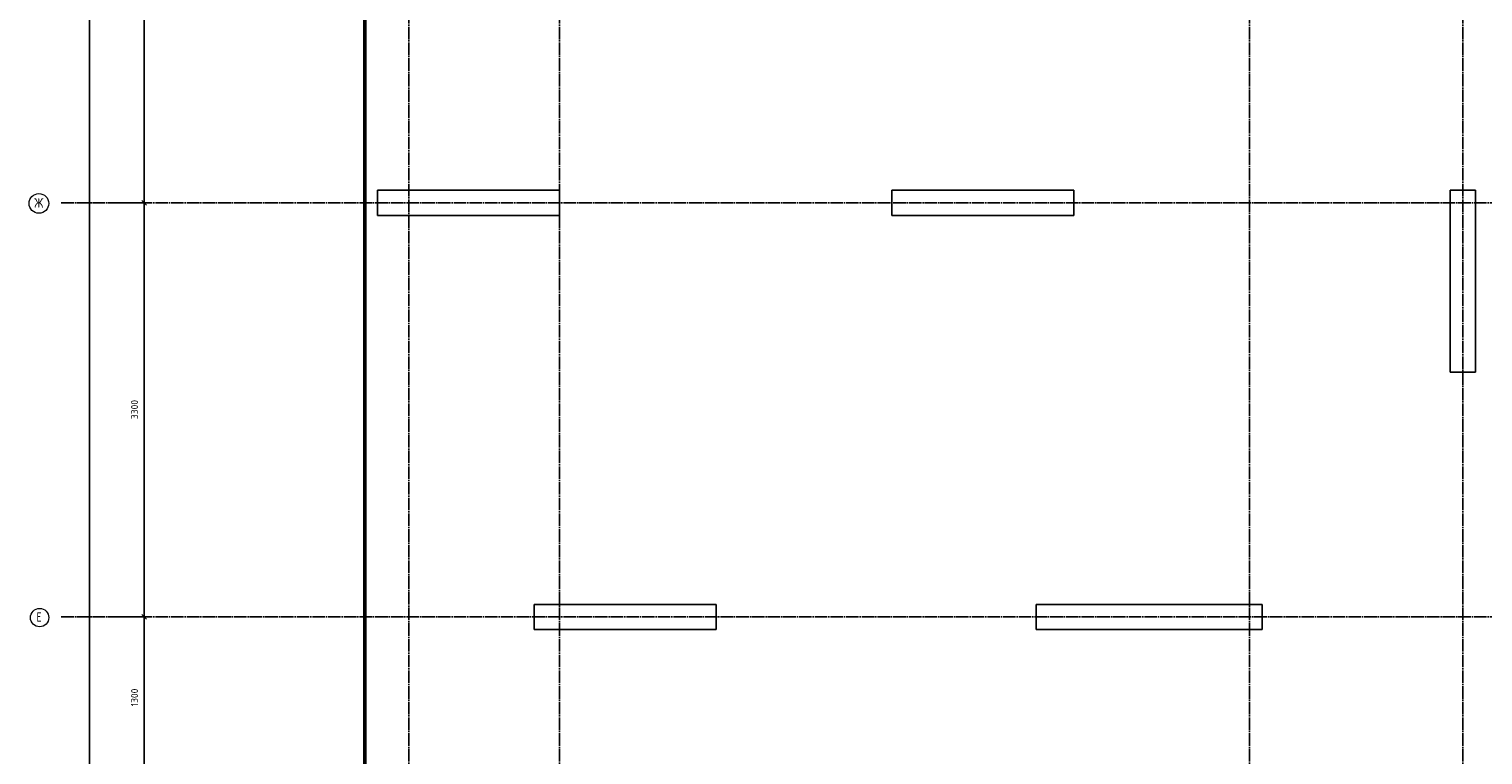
# Model space of a CAD drawing. Header units: millimetres. Extents: x -3026 to 47325, y -2839 to 55854.
# Tile 5 of 130: x -3026 to 8560, y 14100 to 19885. Entities that reach past the tile are written whole.
import ezdxf

# ---------------------------------------------------------------- set-up
doc = ezdxf.new("R2010")
doc.units = ezdxf.units.MM
doc.header["$PDMODE"] = 65
doc.linetypes.add('______11', pattern=[125, 100, -12.5, 0, -12.5])
doc.linetypes.add('______5', pattern=[275, 200, -25, 25, -25])
doc.layers.add('Standard', color=7, linetype='Continuous', lineweight=25)
doc.layers.add('Размерная линия_ общее', color=7, linetype='Continuous', lineweight=13)
doc.layers.add('Осевая линия_ общее', color=7, linetype='______5', lineweight=13, true_color=0xa0a0a0)
doc.styles.add('ISOCPEUR', font='ISOCPEUR')
doc.dimstyles.new('DIMSTYLE_3', dxfattribs={"dimtxt": 55, "dimasz": 62.5, "dimexe": 0, "dimexo": 0, "dimgap": 27.5, "dimtad": 2, "dimdec": 0, "dimrnd": 5, "dimzin": 12, "dimdsep": 46, "dimtxsty": 'ISOCPEUR', "dimblk1": 'ALL_ML_STRICH', "dimblk2": 'ALL_ML_STRICH', "dimsah": 1, "dimcen": 0, "dimclrd": 7, "dimclre": 256, "dimclrt": 7, "dimadec": 0, "dimazin": 0, "dimtfac": 1, "dimtdec": 0, "dimtix": 1, "dimtmove": 2, "dimatfit": 3, "dimfxl": 0, "dimtzin": 0, "dimlwd": 0, "dimlwe": -3, "dimarcsym": 0})

# ---------------------------------------------------------------- blocks, each defined once
blk = doc.blocks.new('ALL_ML_STRICH')
at = {"color": 0, "linetype": 'ByBlock', "lineweight": -2}
for p, q in [((-1, 0), (0.5, 0)), ((-0.3, -0.3), (0.3, 0.3)), ((0, -0.5), (0, 0.5))]:
    blk.add_line(p, q, dxfattribs=at)
blk = doc.blocks.new('*D239')
at = {"layer": 'DEFPOINTS', "color": 7, "linetype": 'Continuous', "lineweight": 13, "transparency": 33554687}
for p in [(-2418, 46490), (-2783, 0), (-2544, 0)]:
    blk.add_point(p, dxfattribs=at)
at = {"layer": 'Размерная линия_ общее', "color": 253, "linetype": 'Continuous', "lineweight": -2, "true_color": 0xa0a0a0, "transparency": 33554687}
for p, q in [((-2438, 46490), (-2544, 46490)), ((-2763, 0), (-2544, 0))]:
    blk.add_line(p, q, dxfattribs=at)
at = {"layer": 'Размерная линия_ общее', "color": 7, "linetype": 'Continuous', "lineweight": -2, "transparency": 33554687}
blk.add_line((-2544, 0), (-2544, 46490), dxfattribs=at)
at = {"layer": 'Размерная линия_ общее', "color": 7, "linetype": 'Continuous', "lineweight": 13, "transparency": 33554687, "xscale": 62.5, "yscale": 62.5, "zscale": 62.5}
for p, rotation in [((-2544, 46490), 90), ((-2544, 0), 270)]:
    blk.add_blockref('ALL_ML_STRICH', p, dxfattribs=dict(at, rotation=rotation))
at = {"layer": 'Размерная линия_ общее', "color": 7, "linetype": 'Continuous', "lineweight": 13, "transparency": 33554687, "insert": (-2622, 23242), "char_height": 55, "width": 275, "attachment_point": 5, "rotation": 90, "style": 'ISOCPEUR'}
blk.add_mtext('\\A1;{46490}', dxfattribs=at)
blk = doc.blocks.new('*D244')
at = {"layer": 'DEFPOINTS', "color": 7, "linetype": 'Continuous', "lineweight": 13, "transparency": 33554687}
for p in [(-2424, 15200), (-2424, 13900), (-2109, 13900)]:
    blk.add_point(p, dxfattribs=at)
at = {"layer": 'Размерная линия_ общее', "color": 253, "linetype": 'Continuous', "lineweight": -2, "true_color": 0xa0a0a0, "transparency": 33554687}
for p, q in [((-2324, 15200), (-2109, 15200)), ((-2324, 13900), (-2109, 13900))]:
    blk.add_line(p, q, dxfattribs=at)
at = {"layer": 'Размерная линия_ общее', "color": 7, "linetype": 'Continuous', "lineweight": -2, "transparency": 33554687}
blk.add_line((-2109, 13900), (-2109, 15200), dxfattribs=at)
at = {"layer": 'Размерная линия_ общее', "color": 7, "linetype": 'Continuous', "lineweight": 13, "transparency": 33554687, "xscale": 62.5, "yscale": 62.5, "zscale": 62.5}
for p, rotation in [((-2109, 15200), 90), ((-2109, 13900), 270)]:
    blk.add_blockref('ALL_ML_STRICH', p, dxfattribs=dict(at, rotation=rotation))
at = {"layer": 'Размерная линия_ общее', "color": 7, "linetype": 'Continuous', "lineweight": 13, "transparency": 33554687, "insert": (-2186, 14558), "char_height": 55, "width": 220, "attachment_point": 5, "rotation": 90, "style": 'ISOCPEUR'}
blk.add_mtext('\\A1;{1300}', dxfattribs=at)
blk = doc.blocks.new('*D245')
at = {"layer": 'DEFPOINTS', "color": 7, "linetype": 'Continuous', "lineweight": 13, "transparency": 33554687}
for p in [(-2424, 18500), (-2424, 15200), (-2109, 15200)]:
    blk.add_point(p, dxfattribs=at)
at = {"layer": 'Размерная линия_ общее', "color": 253, "linetype": 'Continuous', "lineweight": -2, "true_color": 0xa0a0a0, "transparency": 33554687}
for p, q in [((-2324, 18500), (-2109, 18500)), ((-2324, 15200), (-2109, 15200))]:
    blk.add_line(p, q, dxfattribs=at)
at = {"layer": 'Размерная линия_ общее', "color": 7, "linetype": 'Continuous', "lineweight": -2, "transparency": 33554687}
blk.add_line((-2109, 15200), (-2109, 18500), dxfattribs=at)
at = {"layer": 'Размерная линия_ общее', "color": 7, "linetype": 'Continuous', "lineweight": 13, "transparency": 33554687, "xscale": 62.5, "yscale": 62.5, "zscale": 62.5}
for p, rotation in [((-2109, 18500), 90), ((-2109, 15200), 270)]:
    blk.add_blockref('ALL_ML_STRICH', p, dxfattribs=dict(at, rotation=rotation))
at = {"layer": 'Размерная линия_ общее', "color": 7, "linetype": 'Continuous', "lineweight": 13, "transparency": 33554687, "insert": (-2186, 16853), "char_height": 55, "width": 220, "attachment_point": 5, "rotation": 90, "style": 'ISOCPEUR'}
blk.add_mtext('\\A1;{3300}', dxfattribs=at)
blk = doc.blocks.new('*D246')
at = {"layer": 'DEFPOINTS', "color": 7, "linetype": 'Continuous', "lineweight": 13, "transparency": 33554687}
for p in [(-2424, 21800), (-2424, 18500), (-2109, 18500)]:
    blk.add_point(p, dxfattribs=at)
at = {"layer": 'Размерная линия_ общее', "color": 253, "linetype": 'Continuous', "lineweight": -2, "true_color": 0xa0a0a0, "transparency": 33554687}
for p, q in [((-2324, 21800), (-2109, 21800)), ((-2324, 18500), (-2109, 18500))]:
    blk.add_line(p, q, dxfattribs=at)
at = {"layer": 'Размерная линия_ общее', "color": 7, "linetype": 'Continuous', "lineweight": -2, "transparency": 33554687}
blk.add_line((-2109, 18500), (-2109, 21800), dxfattribs=at)
at = {"layer": 'Размерная линия_ общее', "color": 7, "linetype": 'Continuous', "lineweight": 13, "transparency": 33554687, "xscale": 62.5, "yscale": 62.5, "zscale": 62.5}
for p, rotation in [((-2109, 21800), 90), ((-2109, 18500), 270)]:
    blk.add_blockref('ALL_ML_STRICH', p, dxfattribs=dict(at, rotation=rotation))
at = {"layer": 'Размерная линия_ общее', "color": 7, "linetype": 'Continuous', "lineweight": 13, "transparency": 33554687, "insert": (-2186, 20153), "char_height": 55, "width": 220, "attachment_point": 5, "rotation": 90, "style": 'ISOCPEUR'}
blk.add_mtext('\\A1;{3300}', dxfattribs=at)
blk = doc.blocks.new('СЛОЖНЫЙ_ОБЪЕКТ_0')
at = {"layer": 'Осевая линия_ общее', "color": 253, "linetype": '______11', "lineweight": -3, "true_color": 0xa0a0a0, "transparency": 33554687}
for p, q in [((0, -2590), (0, 47490)), ((1200, -2590), (1200, 47490)), ((6700, -2590), (6700, 47490)), ((8400, -2590), (8400, 47490)), ((-2770, 18500), (20260, 18500)), ((-2770, 15200), (26050, 15200))]:
    blk.add_line(p, q, dxfattribs=at)
at = {"layer": 'Осевая линия_ общее', "color": 7, "linetype": 'Continuous', "lineweight": 13, "transparency": 33554687}
for centre, radius in [((-2948, 18495), 78.4), ((-2942, 15195), 73.1)]:
    blk.add_circle(centre, radius, dxfattribs=at)
at = {"layer": 'Осевая линия_ общее', "color": 7, "linetype": 'Continuous', "lineweight": 13, "transparency": 33554687, "char_height": 75, "attachment_point": 7, "style": 'ISOCPEUR'}
for s, insert, width in [('\\W0.83;Ж', (-2985, 18462), 106.25), ('\\W0.78;Е', (-2968, 15162), 81.6)]:
    blk.add_mtext(s, dxfattribs=dict(at, insert=insert, width=width))

msp = doc.modelspace()

# ---------------------------------------------------------------- linework, layer by layer
at = {"color": 7, "linetype": 'Continuous', "lineweight": 25, "transparency": 33554687}
for p, q in [((8300, 17150), (8300, 18600)), ((8300, 18600), (8500, 18600)), ((8500, 18600), (8500, 17150)), ((8500, 17150), (8300, 17150)), ((1000, 15100), (1000, 15300)), ((1000, 15300), (2450, 15300)), ((2450, 15300), (2450, 15100)), ((2450, 15100), (1000, 15100))]:
    msp.add_line(p, q, dxfattribs=at)
at = {"layer": 'Standard', "color": 7, "linetype": 'Continuous', "lineweight": 25, "transparency": 33554687}
for p, q in [((-250, 18400), (-250, 18600)), ((-250, 18600), (1200, 18600)), ((1200, 18600), (1200, 18400)), ((3850, 18400), (3850, 18600)), ((3850, 18600), (5300, 18600)), ((5300, 18600), (5300, 18400)), ((1200, 18400), (-250, 18400)), ((5300, 18400), (3850, 18400)), ((5000, 15100), (5000, 15300)), ((5000, 15300), (6800, 15300)), ((6800, 15300), (6800, 15100)), ((6800, 15100), (5000, 15100))]:
    msp.add_line(p, q, dxfattribs=at)
at = {"layer": 'Standard', "color": 7, "linetype": 'Continuous', "lineweight": 50, "transparency": 33554687}
msp.add_lwpolyline([(-350, -350.2), (25250, -350.2), (25250, 46690), (-350, 46690), (-350, -350.2)], dxfattribs=at)

# ---------------------------------------------------------------- block references
at = {"layer": 'Осевая линия_ общее', "color": 253, "linetype": '______11', "lineweight": -3, "true_color": 0xa0a0a0, "transparency": 33554687}
msp.add_blockref('СЛОЖНЫЙ_ОБЪЕКТ_0', (0, 0), dxfattribs=at)

# ---------------------------------------------------------------- dimensions: what is measured, and where the dimension line sits
at = {"layer": 'Размерная линия_ общее', "color": 7, "linetype": 'Continuous', "lineweight": 13, "transparency": 33554687}
for base, p1, p2, picture, middle in [((-2544.2, 46490), (-2763, 0), (-2437.8, 46490), '*D239', (-2621.7, 23242.2)), ((-2108.6, 21800), (-2323.8, 18500), (-2323.8, 21800), '*D246', (-2186.1, 20152.7)), ((-2108.6, 18500), (-2323.8, 15200), (-2323.8, 18500), '*D245', (-2186.1, 16852.7)), ((-2108.6, 15200), (-2323.8, 13900), (-2323.8, 15200), '*D244', (-2186.1, 14558.2))]:
    dim = msp.add_linear_dim(base=base, p1=p1, p2=p2, angle=90, dimstyle='DIMSTYLE_3', override={"dimpost": '<>', "dimclrd": 7, "dimclre": 253, "dimclrt": 7, "dimlwd": 0, "dimlwe": 65533}, dxfattribs=at)
    dim.commit()
    dim.dimension.update_dxf_attribs({"geometry": picture, "text_midpoint": middle, "dimtype": 160})

doc.saveas('drawing.dxf')
